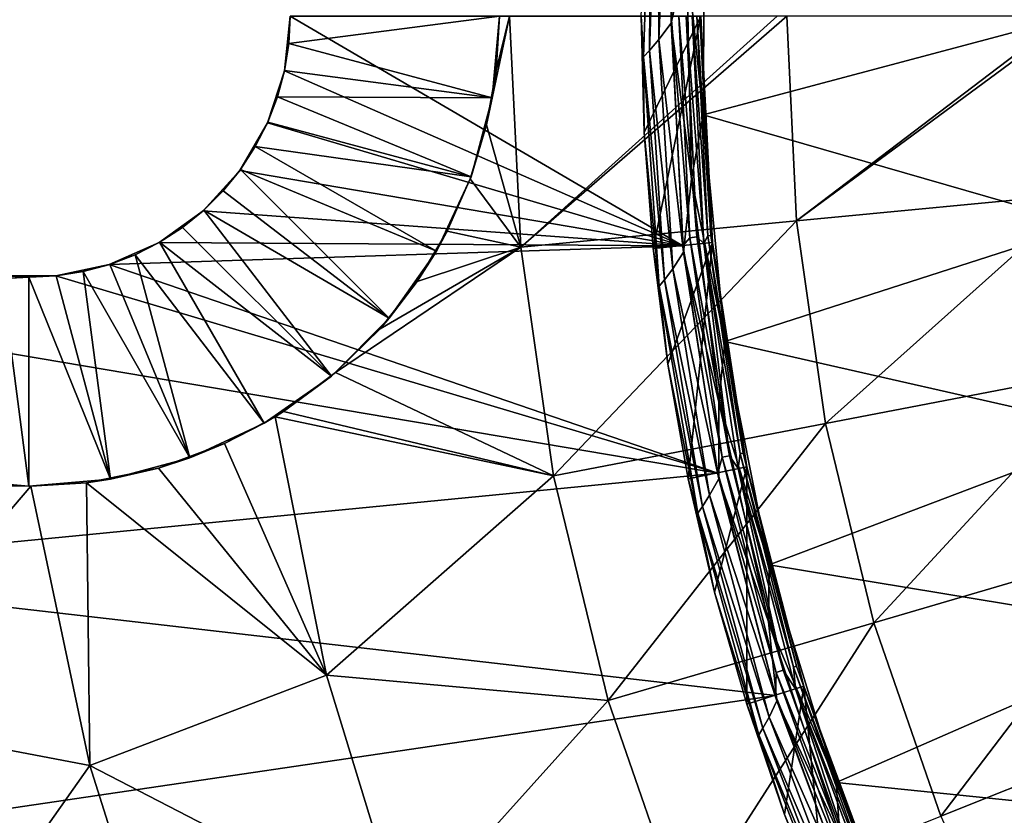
# Model space of a CAD drawing. Header units: millimetres. Extents: x -25 to 25, y -25 to 25.
# Tile 8 of 41: x -19.6 to -13, y -5.4 to 0. Entities that reach past the tile are written whole.
import ezdxf

# ---------------------------------------------------------------- set-up
doc = ezdxf.new("R2010")
doc.units = ezdxf.units.MM
doc.header["$LTSCALE"] = 65.185185
for name, color, linetype in [('1', 7, 'CONTINUOUS'), ('3', 7, 'CONTINUOUS'), ('34', 7, 'CONTINUOUS'), ('36', 7, 'CONTINUOUS'), ('38', 7, 'CONTINUOUS'), ('5', 7, 'CONTINUOUS'), ('57', 7, 'CONTINUOUS'), ('58', 7, 'CONTINUOUS'), ('68', 7, 'CONTINUOUS'), ('69', 7, 'CONTINUOUS'), ('70', 7, 'CONTINUOUS'), ('9', 7, 'CONTINUOUS')]:
    doc.layers.add(name, color=color, linetype=linetype)

msp = doc.modelspace()

# ---------------------------------------------------------------- linework, layer by layer
at = {"layer": '1', "linetype": 'Continuous'}
for points in [[(-17.75, 0, 2.5), (-15.1217, -1.5403, 2.5), (-17.7887, -0.3659, 2.5), (-17.75, 0, 2.5)], [(-15.2, 0, 2.5), (-15.1217, -1.5403, 2.5), (-17.75, 0, 2.5), (-15.2, 0, 2.5)], [(-17.7887, -0.3659, 2.5), (-15.1217, -1.5403, 2.5), (-17.9033, -0.7161, 2.5), (-17.7887, -0.3659, 2.5)], [(-17.9033, -0.7161, 2.5), (-15.1217, -1.5403, 2.5), (-18.0882, -1.034, 2.5), (-17.9033, -0.7161, 2.5)], [(-18.0882, -1.034, 2.5), (-15.1217, -1.5403, 2.5), (-18.3332, -1.3043, 2.5), (-18.0882, -1.034, 2.5)], [(-18.3332, -1.3043, 2.5), (-15.1217, -1.5403, 2.5), (-18.6292, -1.5179, 2.5), (-18.3332, -1.3043, 2.5)], [(-18.6292, -1.5179, 2.5), (-15.1217, -1.5403, 2.5), (-18.9632, -1.6655, 2.5), (-18.6292, -1.5179, 2.5)], [(-15.1217, -1.5403, 2.5), (-14.8882, -3.0625, 2.5), (-18.9632, -1.6655, 2.5), (-15.1217, -1.5403, 2.5)], [(-18.9632, -1.6655, 2.5), (-14.8882, -3.0625, 2.5), (-19.3203, -1.7407, 2.5), (-18.9632, -1.6655, 2.5)], [(-19.3203, -1.7407, 2.5), (-21.9201, -1.8723, 2.5), (-19.6855, -1.74, 2.5), (-19.3203, -1.7407, 2.5)], [(-14.8882, -3.0625, 2.5), (-21.9201, -1.8723, 2.5), (-19.3203, -1.7407, 2.5), (-14.8882, -3.0625, 2.5)], [(-21.9201, -1.8723, 2.5), (-14.8882, -3.0625, 2.5), (-21.682, -3.7267, 2.5), (-21.9201, -1.8723, 2.5)], [(-14.8882, -3.0625, 2.5), (-14.502, -4.5531, 2.5), (-21.682, -3.7267, 2.5), (-14.8882, -3.0625, 2.5)], [(-21.682, -3.7267, 2.5), (-14.502, -4.5531, 2.5), (-21.2874, -5.5538, 2.5), (-21.682, -3.7267, 2.5)], [(-14.502, -4.5531, 2.5), (-13.9674, -5.9961, 2.5), (-21.2874, -5.5538, 2.5), (-14.502, -4.5531, 2.5)]]:
    msp.add_3dface(points, dxfattribs=at)
at = {"layer": '3', "linetype": 'Continuous'}
for points in [[(-16.4356, -0.7295, 10.1897), (-16.2811, 0, 10.298), (-16.3712, -0.3647, 10.2384), (-16.4356, -0.7295, 10.1897)], [(-16.2811, 0, 10.298), (-16.4356, -0.7295, 10.1897), (-16.2074, -1.5476, 10.298), (-16.2811, 0, 10.298)], [(-16.2811, 0, 10.298), (-16.35, 0, 10.2537), (-16.3712, -0.3647, 10.2384), (-16.2811, 0, 10.298)], [(-14.4903, 0, 11.3433), (-16.2811, 0, 10.298), (-16.2074, -1.5476, 10.298), (-14.4903, 0, 11.3433)], [(-14.4262, 0, 11.3778), (-16.2074, -1.5476, 10.298), (-14.3608, -1.3713, 11.3778), (-14.4262, 0, 11.3778)], [(-14.4262, 0, 11.3778), (-14.4903, 0, 11.3433), (-16.2074, -1.5476, 10.298), (-14.4262, 0, 11.3778)], [(-12.5572, 0, 12.2988), (-14.4262, 0, 11.3778), (-14.3608, -1.3713, 11.3778), (-12.5572, 0, 12.2988)], [(-12.5, 0, 12.3246), (-12.5572, 0, 12.2988), (-14.3608, -1.3713, 11.3778), (-12.5, 0, 12.3246)], [(-12.4434, -1.1882, 12.3246), (-12.5, 0, 12.3246), (-14.3608, -1.3713, 11.3778), (-12.4434, -1.1882, 12.3246)], [(-16.4356, -0.7295, 10.1897), (-16.5446, -1.0901, 10.1069), (-16.2074, -1.5476, 10.298), (-16.4356, -0.7295, 10.1897)], [(-16.5446, -1.0901, 10.1069), (-16.6994, -1.442, 9.9889), (-16.2074, -1.5476, 10.298), (-16.5446, -1.0901, 10.1069)], [(-14.1655, -2.7302, 11.3778), (-12.4434, -1.1882, 12.3246), (-14.3608, -1.3713, 11.3778), (-14.1655, -2.7302, 11.3778)], [(-12.2741, -2.3656, 12.3246), (-12.4434, -1.1882, 12.3246), (-14.1655, -2.7302, 11.3778), (-12.2741, -2.3656, 12.3246)], [(-16.2074, -1.5476, 10.298), (-15.9869, -3.0812, 10.298), (-14.3608, -1.3713, 11.3778), (-16.2074, -1.5476, 10.298)], [(-15.9869, -3.0812, 10.298), (-14.1655, -2.7302, 11.3778), (-14.3608, -1.3713, 11.3778), (-15.9869, -3.0812, 10.298)], [(-16.6994, -1.442, 9.9889), (-16.9003, -1.7787, 9.8351), (-16.2074, -1.5476, 10.298), (-16.6994, -1.442, 9.9889)], [(-16.2074, -1.5476, 10.298), (-17.4472, -2.3892, 9.4111), (-15.9869, -3.0812, 10.298), (-16.2074, -1.5476, 10.298)], [(-17.149, -2.0965, 9.6432), (-17.4472, -2.3892, 9.4111), (-16.2074, -1.5476, 10.298), (-17.149, -2.0965, 9.6432)], [(-16.9003, -1.7787, 9.8351), (-17.149, -2.0965, 9.6432), (-16.2074, -1.5476, 10.298), (-16.9003, -1.7787, 9.8351)], [(-13.8418, -4.0643, 11.3778), (-12.2741, -2.3656, 12.3246), (-14.1655, -2.7302, 11.3778), (-13.8418, -4.0643, 11.3778)], [(-11.9936, -3.5217, 12.3246), (-12.2741, -2.3656, 12.3246), (-13.8418, -4.0643, 11.3778), (-11.9936, -3.5217, 12.3246)], [(-17.4472, -2.3892, 9.4111), (-17.7952, -2.6488, 9.1377), (-15.9869, -3.0812, 10.298), (-17.4472, -2.3892, 9.4111)], [(-17.5072, -4.4161, 9.0907), (-17.852, -2.6845, 9.0928), (-18.1901, -2.8647, 8.8236), (-17.5072, -4.4161, 9.0907)], [(-17.7952, -2.6488, 9.1377), (-17.852, -2.6845, 9.0928), (-15.9869, -3.0812, 10.298), (-17.7952, -2.6488, 9.1377)], [(-17.852, -2.6845, 9.0928), (-17.5072, -4.4161, 9.0907), (-15.9869, -3.0812, 10.298), (-17.852, -2.6845, 9.0928)], [(-15.9869, -3.0812, 10.298), (-15.6216, -4.5869, 10.298), (-14.1655, -2.7302, 11.3778), (-15.9869, -3.0812, 10.298)], [(-15.6216, -4.5869, 10.298), (-13.8418, -4.0643, 11.3778), (-14.1655, -2.7302, 11.3778), (-15.6216, -4.5869, 10.298)], [(-18.6327, -3.0282, 8.4665), (-17.5072, -4.4161, 9.0907), (-18.1901, -2.8647, 8.8236), (-18.6327, -3.0282, 8.4665)], [(-19.1156, -3.1265, 8.0711), (-17.5072, -4.4161, 9.0907), (-18.6327, -3.0282, 8.4665), (-19.1156, -3.1265, 8.0711)], [(-15.9869, -3.0812, 10.298), (-17.5072, -4.4161, 9.0907), (-15.6216, -4.5869, 10.298), (-15.9869, -3.0812, 10.298)], [(-19.6242, -3.1476, 7.6477), (-20.8056, -4.6947, 6.3175), (-19.4877, -3.15, 7.7618), (-19.6242, -3.1476, 7.6477)], [(-19.4877, -3.15, 7.7618), (-20.8056, -4.6947, 6.3175), (-19.0917, -5.0208, 7.7616), (-19.4877, -3.15, 7.7618)], [(-19.4877, -3.15, 7.7618), (-19.0917, -5.0208, 7.7616), (-19.1156, -3.1265, 8.0711), (-19.4877, -3.15, 7.7618)], [(-19.0917, -5.0208, 7.7616), (-17.5072, -4.4161, 9.0907), (-19.1156, -3.1265, 8.0711), (-19.0917, -5.0208, 7.7616)], [(-13.3928, -5.3617, 11.3778), (-11.9936, -3.5217, 12.3246), (-13.8418, -4.0643, 11.3778), (-13.3928, -5.3617, 11.3778)], [(-11.6046, -4.6458, 12.3246), (-11.9936, -3.5217, 12.3246), (-13.3928, -5.3617, 11.3778), (-11.6046, -4.6458, 12.3246)], [(-15.6216, -4.5869, 10.298), (-15.1148, -6.0511, 10.298), (-13.8418, -4.0643, 11.3778), (-15.6216, -4.5869, 10.298)], [(-15.1148, -6.0511, 10.298), (-13.3928, -5.3617, 11.3778), (-13.8418, -4.0643, 11.3778), (-15.1148, -6.0511, 10.298)], [(-16.9908, -6.1088, 9.0907), (-17.5072, -4.4161, 9.0907), (-19.0917, -5.0208, 7.7616), (-16.9908, -6.1088, 9.0907)], [(-17.5072, -4.4161, 9.0907), (-16.9908, -6.1088, 9.0907), (-15.6216, -4.5869, 10.298), (-17.5072, -4.4161, 9.0907)], [(-15.6216, -4.5869, 10.298), (-16.9908, -6.1088, 9.0907), (-15.1148, -6.0511, 10.298), (-15.6216, -4.5869, 10.298)], [(-12.8225, -6.6105, 11.3778), (-11.6046, -4.6458, 12.3246), (-13.3928, -5.3617, 11.3778), (-12.8225, -6.6105, 11.3778)], [(-20.8056, -4.6947, 6.3175), (-20.2575, -6.6743, 6.3175), (-19.0917, -5.0208, 7.7616), (-20.8056, -4.6947, 6.3175)], [(-19.0917, -5.0208, 7.7616), (-20.2575, -6.6743, 6.3175), (-18.5136, -6.8519, 7.7616), (-19.0917, -5.0208, 7.7616)], [(-16.9908, -6.1088, 9.0907), (-19.0917, -5.0208, 7.7616), (-18.5136, -6.8519, 7.7616), (-16.9908, -6.1088, 9.0907)]]:
    msp.add_3dface(points, dxfattribs=at)
at = {"layer": '34', "linetype": 'Continuous'}
for points in [[(-17.75, 0, 2.5), (-17.7887, -0.3659, 2.5), (-17.75, 0, 2.7), (-17.75, 0, 2.5)], [(-17.75, 0, 2.7), (-17.7887, -0.3659, 2.5), (-17.7596, -0.1829, 2.7), (-17.75, 0, 2.7)], [(-17.7596, -0.1829, 2.7), (-17.7887, -0.3659, 2.5), (-17.7882, -0.3638, 2.7), (-17.7596, -0.1829, 2.7)], [(-17.7887, -0.3659, 2.5), (-17.9033, -0.7161, 2.5), (-17.8357, -0.5408, 2.7), (-17.7887, -0.3659, 2.5)], [(-17.7882, -0.3638, 2.7), (-17.7887, -0.3659, 2.5), (-17.8357, -0.5408, 2.7), (-17.7882, -0.3638, 2.7)], [(-17.8357, -0.5408, 2.7), (-17.9033, -0.7161, 2.5), (-17.9013, -0.7118, 2.7), (-17.8357, -0.5408, 2.7)], [(-17.9033, -0.7161, 2.5), (-18.0882, -1.034, 2.5), (-17.9845, -0.875, 2.7), (-17.9033, -0.7161, 2.5)], [(-17.9013, -0.7118, 2.7), (-17.9033, -0.7161, 2.5), (-17.9845, -0.875, 2.7), (-17.9013, -0.7118, 2.7)], [(-17.9845, -0.875, 2.7), (-18.0882, -1.034, 2.5), (-18.0842, -1.0286, 2.7), (-17.9845, -0.875, 2.7)], [(-18.0882, -1.034, 2.5), (-18.3332, -1.3043, 2.5), (-18.1995, -1.171, 2.7), (-18.0882, -1.034, 2.5)], [(-18.0842, -1.0286, 2.7), (-18.0882, -1.034, 2.5), (-18.1995, -1.171, 2.7), (-18.0842, -1.0286, 2.7)], [(-18.1995, -1.171, 2.7), (-18.3332, -1.3043, 2.5), (-18.329, -1.3005, 2.7), (-18.1995, -1.171, 2.7)], [(-18.3332, -1.3043, 2.5), (-18.6292, -1.5179, 2.5), (-18.4714, -1.4158, 2.7), (-18.3332, -1.3043, 2.5)], [(-18.329, -1.3005, 2.7), (-18.3332, -1.3043, 2.5), (-18.4714, -1.4158, 2.7), (-18.329, -1.3005, 2.7)], [(-18.4714, -1.4158, 2.7), (-18.6292, -1.5179, 2.5), (-18.625, -1.5155, 2.7), (-18.4714, -1.4158, 2.7)], [(-18.625, -1.5155, 2.7), (-18.6292, -1.5179, 2.5), (-18.7882, -1.5987, 2.7), (-18.625, -1.5155, 2.7)], [(-18.6292, -1.5179, 2.5), (-18.9632, -1.6655, 2.5), (-18.7882, -1.5987, 2.7), (-18.6292, -1.5179, 2.5)], [(-18.7882, -1.5987, 2.7), (-18.9632, -1.6655, 2.5), (-18.9592, -1.6643, 2.7), (-18.7882, -1.5987, 2.7)], [(-18.9632, -1.6655, 2.5), (-19.3203, -1.7407, 2.5), (-19.1362, -1.7118, 2.7), (-18.9632, -1.6655, 2.5)], [(-19.1362, -1.7118, 2.7), (-19.3203, -1.7407, 2.5), (-19.3171, -1.7404, 2.7), (-19.1362, -1.7118, 2.7)], [(-18.9592, -1.6643, 2.7), (-18.9632, -1.6655, 2.5), (-19.1362, -1.7118, 2.7), (-18.9592, -1.6643, 2.7)], [(-19.3203, -1.7407, 2.5), (-19.6855, -1.74, 2.5), (-19.5, -1.75, 2.7), (-19.3203, -1.7407, 2.5)], [(-19.5, -1.75, 2.7), (-19.6855, -1.74, 2.5), (-19.6829, -1.7404, 2.7), (-19.5, -1.75, 2.7)], [(-19.3171, -1.7404, 2.7), (-19.3203, -1.7407, 2.5), (-19.5, -1.75, 2.7), (-19.3171, -1.7404, 2.7)]]:
    msp.add_3dface(points, dxfattribs=at)
at = {"layer": '36', "linetype": 'Continuous'}
for points in [[(-16.3712, -0.3647, 10.2384), (-16.35, 0, 10.2537), (-16.3979, -0.547, 4.1), (-16.3712, -0.3647, 10.2384)], [(-16.35, 0, 10.2537), (-16.35, 0, 4.1), (-16.3979, -0.547, 4.1), (-16.35, 0, 10.2537)], [(-16.4356, -0.7295, 10.1897), (-16.3712, -0.3647, 10.2384), (-16.3979, -0.547, 4.1), (-16.4356, -0.7295, 10.1897)], [(-16.54, -1.0774, 4.1), (-16.4356, -0.7295, 10.1897), (-16.3979, -0.547, 4.1), (-16.54, -1.0774, 4.1)], [(-16.5446, -1.0901, 10.1069), (-16.4356, -0.7295, 10.1897), (-16.54, -1.0774, 4.1), (-16.5446, -1.0901, 10.1069)], [(-16.772, -1.575, 4.1), (-16.5446, -1.0901, 10.1069), (-16.54, -1.0774, 4.1), (-16.772, -1.575, 4.1)], [(-16.6994, -1.442, 9.9889), (-16.5446, -1.0901, 10.1069), (-16.772, -1.575, 4.1), (-16.6994, -1.442, 9.9889)], [(-16.9003, -1.7787, 9.8351), (-16.6994, -1.442, 9.9889), (-16.772, -1.575, 4.1), (-16.9003, -1.7787, 9.8351)], [(-17.087, -2.0248, 4.1), (-16.9003, -1.7787, 9.8351), (-16.772, -1.575, 4.1), (-17.087, -2.0248, 4.1)], [(-17.149, -2.0965, 9.6432), (-16.9003, -1.7787, 9.8351), (-17.087, -2.0248, 4.1), (-17.149, -2.0965, 9.6432)], [(-17.4752, -2.413, 4.1), (-17.149, -2.0965, 9.6432), (-17.087, -2.0248, 4.1), (-17.4752, -2.413, 4.1)], [(-17.4472, -2.3892, 9.4111), (-17.149, -2.0965, 9.6432), (-17.4752, -2.413, 4.1), (-17.4472, -2.3892, 9.4111)], [(-17.925, -2.728, 4.1), (-17.7952, -2.6488, 9.1377), (-17.4752, -2.413, 4.1), (-17.925, -2.728, 4.1)], [(-17.7952, -2.6488, 9.1377), (-17.4472, -2.3892, 9.4111), (-17.4752, -2.413, 4.1), (-17.7952, -2.6488, 9.1377)], [(-18.1901, -2.8647, 8.8236), (-17.852, -2.6845, 9.0928), (-17.925, -2.728, 4.1), (-18.1901, -2.8647, 8.8236)], [(-17.852, -2.6845, 9.0928), (-17.7952, -2.6488, 9.1377), (-17.925, -2.728, 4.1), (-17.852, -2.6845, 9.0928)], [(-18.4226, -2.96, 4.1), (-18.1901, -2.8647, 8.8236), (-17.925, -2.728, 4.1), (-18.4226, -2.96, 4.1)], [(-18.6327, -3.0282, 8.4665), (-18.1901, -2.8647, 8.8236), (-18.4226, -2.96, 4.1), (-18.6327, -3.0282, 8.4665)], [(-18.953, -3.1021, 4.1), (-18.6327, -3.0282, 8.4665), (-18.4226, -2.96, 4.1), (-18.953, -3.1021, 4.1)], [(-19.1156, -3.1265, 8.0711), (-18.6327, -3.0282, 8.4665), (-18.953, -3.1021, 4.1), (-19.1156, -3.1265, 8.0711)], [(-20.047, -3.1021, 4.1), (-19.6242, -3.1476, 7.6477), (-19.5, -3.15, 4.1), (-20.047, -3.1021, 4.1)], [(-19.6242, -3.1476, 7.6477), (-19.4877, -3.15, 7.7618), (-19.5, -3.15, 4.1), (-19.6242, -3.1476, 7.6477)], [(-19.5, -3.15, 4.1), (-19.1156, -3.1265, 8.0711), (-18.953, -3.1021, 4.1), (-19.5, -3.15, 4.1)], [(-19.4877, -3.15, 7.7618), (-19.1156, -3.1265, 8.0711), (-19.5, -3.15, 4.1), (-19.4877, -3.15, 7.7618)]]:
    msp.add_3dface(points, dxfattribs=at)
at = {"layer": '38', "linetype": 'Continuous'}
for points in [[(-17.75, 0, 2.7), (-17.7596, -0.1829, 2.7), (-16.35, 0, 4.1), (-17.75, 0, 2.7)], [(-16.35, 0, 4.1), (-17.7596, -0.1829, 2.7), (-16.3979, -0.547, 4.1), (-16.35, 0, 4.1)], [(-17.7596, -0.1829, 2.7), (-17.7882, -0.3638, 2.7), (-16.3979, -0.547, 4.1), (-17.7596, -0.1829, 2.7)], [(-17.7882, -0.3638, 2.7), (-17.8357, -0.5408, 2.7), (-16.3979, -0.547, 4.1), (-17.7882, -0.3638, 2.7)], [(-17.8357, -0.5408, 2.7), (-17.9013, -0.7118, 2.7), (-16.54, -1.0774, 4.1), (-17.8357, -0.5408, 2.7)], [(-17.8357, -0.5408, 2.7), (-16.54, -1.0774, 4.1), (-16.3979, -0.547, 4.1), (-17.8357, -0.5408, 2.7)], [(-17.9013, -0.7118, 2.7), (-17.9845, -0.875, 2.7), (-16.54, -1.0774, 4.1), (-17.9013, -0.7118, 2.7)], [(-17.9845, -0.875, 2.7), (-18.0842, -1.0286, 2.7), (-16.772, -1.575, 4.1), (-17.9845, -0.875, 2.7)], [(-17.9845, -0.875, 2.7), (-16.772, -1.575, 4.1), (-16.54, -1.0774, 4.1), (-17.9845, -0.875, 2.7)], [(-18.0842, -1.0286, 2.7), (-18.1995, -1.171, 2.7), (-17.087, -2.0248, 4.1), (-18.0842, -1.0286, 2.7)], [(-18.0842, -1.0286, 2.7), (-17.087, -2.0248, 4.1), (-16.772, -1.575, 4.1), (-18.0842, -1.0286, 2.7)], [(-18.1995, -1.171, 2.7), (-18.329, -1.3005, 2.7), (-17.087, -2.0248, 4.1), (-18.1995, -1.171, 2.7)], [(-18.329, -1.3005, 2.7), (-18.4714, -1.4158, 2.7), (-17.4752, -2.413, 4.1), (-18.329, -1.3005, 2.7)], [(-18.329, -1.3005, 2.7), (-17.4752, -2.413, 4.1), (-17.087, -2.0248, 4.1), (-18.329, -1.3005, 2.7)], [(-18.4714, -1.4158, 2.7), (-18.625, -1.5155, 2.7), (-17.4752, -2.413, 4.1), (-18.4714, -1.4158, 2.7)], [(-18.625, -1.5155, 2.7), (-18.7882, -1.5987, 2.7), (-17.925, -2.728, 4.1), (-18.625, -1.5155, 2.7)], [(-18.625, -1.5155, 2.7), (-17.925, -2.728, 4.1), (-17.4752, -2.413, 4.1), (-18.625, -1.5155, 2.7)], [(-18.7882, -1.5987, 2.7), (-18.9592, -1.6643, 2.7), (-18.4226, -2.96, 4.1), (-18.7882, -1.5987, 2.7)], [(-18.7882, -1.5987, 2.7), (-18.4226, -2.96, 4.1), (-17.925, -2.728, 4.1), (-18.7882, -1.5987, 2.7)], [(-19.1362, -1.7118, 2.7), (-19.3171, -1.7404, 2.7), (-18.953, -3.1021, 4.1), (-19.1362, -1.7118, 2.7)], [(-18.9592, -1.6643, 2.7), (-19.1362, -1.7118, 2.7), (-18.4226, -2.96, 4.1), (-18.9592, -1.6643, 2.7)], [(-19.1362, -1.7118, 2.7), (-18.953, -3.1021, 4.1), (-18.4226, -2.96, 4.1), (-19.1362, -1.7118, 2.7)], [(-19.6829, -1.7404, 2.7), (-20.047, -3.1021, 4.1), (-19.5, -3.15, 4.1), (-19.6829, -1.7404, 2.7)], [(-19.5, -1.75, 2.7), (-19.6829, -1.7404, 2.7), (-19.5, -3.15, 4.1), (-19.5, -1.75, 2.7)], [(-19.3171, -1.7404, 2.7), (-19.5, -1.75, 2.7), (-18.953, -3.1021, 4.1), (-19.3171, -1.7404, 2.7)], [(-19.5, -1.75, 2.7), (-19.5, -3.15, 4.1), (-18.953, -3.1021, 4.1), (-19.5, -1.75, 2.7)]]:
    msp.add_3dface(points, dxfattribs=at)
at = {"layer": '5', "linetype": 'Continuous'}
for points in [[(-15, 0, 2.7), (-15, 0, 3.8), (-14.923, -1.5175, 3.8), (-15, 0, 2.7)], [(-15, 0, 2.7), (-14.923, -1.5175, 3.8), (-14.923, -1.5175, 2.7), (-15, 0, 2.7)], [(-14.923, -1.5175, 3.8), (-14.6929, -3.0195, 3.8), (-14.923, -1.5175, 2.7), (-14.923, -1.5175, 3.8)], [(-14.923, -1.5175, 2.7), (-14.6929, -3.0195, 3.8), (-14.6929, -3.0195, 2.7), (-14.923, -1.5175, 2.7)], [(-14.6929, -3.0195, 3.8), (-14.3121, -4.4904, 3.8), (-14.6929, -3.0195, 2.7), (-14.6929, -3.0195, 3.8)], [(-14.6929, -3.0195, 2.7), (-14.3121, -4.4904, 3.8), (-14.3121, -4.4904, 2.7), (-14.6929, -3.0195, 2.7)], [(-14.3121, -4.4904, 3.8), (-13.7844, -5.9153, 3.8), (-14.3121, -4.4904, 2.7), (-14.3121, -4.4904, 3.8)], [(-14.3121, -4.4904, 2.7), (-13.7844, -5.9153, 3.8), (-13.7844, -5.9153, 2.7), (-14.3121, -4.4904, 2.7)]]:
    msp.add_3dface(points, dxfattribs=at)
at = {"layer": '57', "linetype": 'Continuous'}
for points in [[(-15.0586, 0, 2.5586), (-15.0268, 0, 2.6), (-14.9545, -1.4729, 2.6), (-15.0586, 0, 2.5586)], [(-15.0586, 0, 2.5586), (-14.9545, -1.4729, 2.6), (-14.9813, -1.5235, 2.5586), (-15.0586, 0, 2.5586)], [(-15.0268, 0, 2.6), (-14.9346, -1.4709, 2.6482), (-14.9545, -1.4729, 2.6), (-15.0268, 0, 2.6)], [(-15.0268, 0, 2.6), (-15.0068, 0, 2.6482), (-14.9346, -1.4709, 2.6482), (-15.0268, 0, 2.6)], [(-15, 0, 2.7), (-14.923, -1.5175, 2.7), (-15.0068, 0, 2.6482), (-15, 0, 2.7)], [(-15.0068, 0, 2.6482), (-14.923, -1.5175, 2.7), (-14.9346, -1.4709, 2.6482), (-15.0068, 0, 2.6482)], [(-14.9545, -1.4729, 2.6), (-14.7381, -2.9316, 2.6), (-14.9813, -1.5235, 2.5586), (-14.9545, -1.4729, 2.6)], [(-14.9346, -1.4709, 2.6482), (-14.7185, -2.9277, 2.6482), (-14.9545, -1.4729, 2.6), (-14.9346, -1.4709, 2.6482)], [(-14.9545, -1.4729, 2.6), (-14.7185, -2.9277, 2.6482), (-14.7381, -2.9316, 2.6), (-14.9545, -1.4729, 2.6)], [(-14.9346, -1.4709, 2.6482), (-14.923, -1.5175, 2.7), (-14.7185, -2.9277, 2.6482), (-14.9346, -1.4709, 2.6482)], [(-14.9813, -1.5235, 2.5586), (-14.7381, -2.9316, 2.6), (-14.7503, -3.0313, 2.5586), (-14.9813, -1.5235, 2.5586)], [(-14.923, -1.5175, 2.7), (-14.6929, -3.0195, 2.7), (-14.7185, -2.9277, 2.6482), (-14.923, -1.5175, 2.7)], [(-14.7381, -2.9316, 2.6), (-14.3798, -4.3621, 2.6), (-14.7503, -3.0313, 2.5586), (-14.7381, -2.9316, 2.6)], [(-14.7185, -2.9277, 2.6482), (-14.3606, -4.3562, 2.6482), (-14.7381, -2.9316, 2.6), (-14.7185, -2.9277, 2.6482)], [(-14.7381, -2.9316, 2.6), (-14.3606, -4.3562, 2.6482), (-14.3798, -4.3621, 2.6), (-14.7381, -2.9316, 2.6)], [(-14.7185, -2.9277, 2.6482), (-14.6929, -3.0195, 2.7), (-14.3606, -4.3562, 2.6482), (-14.7185, -2.9277, 2.6482)], [(-14.7503, -3.0313, 2.5586), (-14.3798, -4.3621, 2.6), (-14.368, -4.508, 2.5586), (-14.7503, -3.0313, 2.5586)], [(-14.6929, -3.0195, 2.7), (-14.3121, -4.4904, 2.7), (-14.3606, -4.3562, 2.6482), (-14.6929, -3.0195, 2.7)], [(-14.3606, -4.3562, 2.6482), (-13.8645, -5.7429, 2.6482), (-14.3798, -4.3621, 2.6), (-14.3606, -4.3562, 2.6482)], [(-14.3798, -4.3621, 2.6), (-13.8645, -5.7429, 2.6482), (-13.883, -5.7505, 2.6), (-14.3798, -4.3621, 2.6)], [(-14.3798, -4.3621, 2.6), (-13.883, -5.7505, 2.6), (-14.368, -4.508, 2.5586), (-14.3798, -4.3621, 2.6)], [(-14.3606, -4.3562, 2.6482), (-14.3121, -4.4904, 2.7), (-13.8645, -5.7429, 2.6482), (-14.3606, -4.3562, 2.6482)], [(-14.368, -4.508, 2.5586), (-13.883, -5.7505, 2.6), (-13.8382, -5.9384, 2.5586), (-14.368, -4.508, 2.5586)], [(-14.3121, -4.4904, 2.7), (-13.7844, -5.9153, 2.7), (-13.8645, -5.7429, 2.6482), (-14.3121, -4.4904, 2.7)]]:
    msp.add_3dface(points, dxfattribs=at)
at = {"layer": '58', "linetype": 'Continuous'}
for points in [[(-15.1217, -1.5403, 2.5), (-15.2, 0, 2.5), (-15.0753, -1.4848, 2.5068), (-15.1217, -1.5403, 2.5)], [(-15.2, 0, 2.5), (-15.1483, 0, 2.5068), (-15.0753, -1.4848, 2.5068), (-15.2, 0, 2.5)], [(-15.0753, -1.4848, 2.5068), (-15.1483, 0, 2.5068), (-15.0273, -1.4801, 2.5268), (-15.0753, -1.4848, 2.5068)], [(-15.1483, 0, 2.5068), (-15.1, 0, 2.5268), (-15.0273, -1.4801, 2.5268), (-15.1483, 0, 2.5068)], [(-15.1, 0, 2.5268), (-15.0586, 0, 2.5586), (-14.9813, -1.5235, 2.5586), (-15.1, 0, 2.5268)], [(-15.1, 0, 2.5268), (-14.9813, -1.5235, 2.5586), (-15.0273, -1.4801, 2.5268), (-15.1, 0, 2.5268)], [(-14.8572, -2.9553, 2.5068), (-15.1217, -1.5403, 2.5), (-15.0753, -1.4848, 2.5068), (-14.8572, -2.9553, 2.5068)], [(-15.0753, -1.4848, 2.5068), (-15.0273, -1.4801, 2.5268), (-14.8099, -2.9459, 2.5268), (-15.0753, -1.4848, 2.5068)], [(-14.8572, -2.9553, 2.5068), (-15.0753, -1.4848, 2.5068), (-14.8099, -2.9459, 2.5268), (-14.8572, -2.9553, 2.5068)], [(-15.0273, -1.4801, 2.5268), (-14.9813, -1.5235, 2.5586), (-14.8099, -2.9459, 2.5268), (-15.0273, -1.4801, 2.5268)], [(-14.8882, -3.0625, 2.5), (-15.1217, -1.5403, 2.5), (-14.8572, -2.9553, 2.5068), (-14.8882, -3.0625, 2.5)], [(-14.9813, -1.5235, 2.5586), (-14.7503, -3.0313, 2.5586), (-14.8099, -2.9459, 2.5268), (-14.9813, -1.5235, 2.5586)], [(-14.496, -4.3973, 2.5068), (-14.8882, -3.0625, 2.5), (-14.8572, -2.9553, 2.5068), (-14.496, -4.3973, 2.5068)], [(-14.8572, -2.9553, 2.5068), (-14.8099, -2.9459, 2.5268), (-14.4498, -4.3833, 2.5268), (-14.8572, -2.9553, 2.5068)], [(-14.496, -4.3973, 2.5068), (-14.8572, -2.9553, 2.5068), (-14.4498, -4.3833, 2.5268), (-14.496, -4.3973, 2.5068)], [(-14.8099, -2.9459, 2.5268), (-14.7503, -3.0313, 2.5586), (-14.4498, -4.3833, 2.5268), (-14.8099, -2.9459, 2.5268)], [(-14.7503, -3.0313, 2.5586), (-14.368, -4.508, 2.5586), (-14.4498, -4.3833, 2.5268), (-14.7503, -3.0313, 2.5586)], [(-14.502, -4.5531, 2.5), (-14.8882, -3.0625, 2.5), (-14.496, -4.3973, 2.5068), (-14.502, -4.5531, 2.5)], [(-13.9952, -5.797, 2.5068), (-14.502, -4.5531, 2.5), (-14.496, -4.3973, 2.5068), (-13.9952, -5.797, 2.5068)], [(-14.496, -4.3973, 2.5068), (-14.4498, -4.3833, 2.5268), (-13.9506, -5.7785, 2.5268), (-14.496, -4.3973, 2.5068)], [(-13.9952, -5.797, 2.5068), (-14.496, -4.3973, 2.5068), (-13.9506, -5.7785, 2.5268), (-13.9952, -5.797, 2.5068)], [(-14.4498, -4.3833, 2.5268), (-14.368, -4.508, 2.5586), (-13.9506, -5.7785, 2.5268), (-14.4498, -4.3833, 2.5268)], [(-14.368, -4.508, 2.5586), (-13.8382, -5.9384, 2.5586), (-13.9506, -5.7785, 2.5268), (-14.368, -4.508, 2.5586)], [(-13.9674, -5.9961, 2.5), (-14.502, -4.5531, 2.5), (-13.9952, -5.797, 2.5068), (-13.9674, -5.9961, 2.5)]]:
    msp.add_3dface(points, dxfattribs=at)
at = {"layer": '68', "linetype": 'Continuous'}
for points in [[(-15, 0, 3.8), (-15.4, 0, 4.2), (-15.3802, -0.78, 4.2), (-15, 0, 3.8)], [(-15.321, -1.558, 4.2), (-15, 0, 3.8), (-15.3802, -0.78, 4.2), (-15.321, -1.558, 4.2)], [(-14.923, -1.5175, 3.8), (-15, 0, 3.8), (-15.321, -1.558, 4.2), (-14.923, -1.5175, 3.8)], [(-15.2224, -2.332, 4.2), (-14.923, -1.5175, 3.8), (-15.321, -1.558, 4.2), (-15.2224, -2.332, 4.2)], [(-15.0848, -3.1, 4.2), (-14.923, -1.5175, 3.8), (-15.2224, -2.332, 4.2), (-15.0848, -3.1, 4.2)], [(-14.6929, -3.0195, 3.8), (-14.923, -1.5175, 3.8), (-15.0848, -3.1, 4.2), (-14.6929, -3.0195, 3.8)], [(-14.9084, -3.86, 4.2), (-14.6929, -3.0195, 3.8), (-15.0848, -3.1, 4.2), (-14.9084, -3.86, 4.2)], [(-14.6937, -4.6102, 4.2), (-14.6929, -3.0195, 3.8), (-14.9084, -3.86, 4.2), (-14.6937, -4.6102, 4.2)], [(-14.3121, -4.4904, 3.8), (-14.6929, -3.0195, 3.8), (-14.6937, -4.6102, 4.2), (-14.3121, -4.4904, 3.8)], [(-14.4414, -5.3485, 4.2), (-14.3121, -4.4904, 3.8), (-14.6937, -4.6102, 4.2), (-14.4414, -5.3485, 4.2)], [(-14.152, -6.0731, 4.2), (-14.3121, -4.4904, 3.8), (-14.4414, -5.3485, 4.2), (-14.152, -6.0731, 4.2)], [(-13.7844, -5.9153, 3.8), (-14.3121, -4.4904, 3.8), (-14.152, -6.0731, 4.2), (-13.7844, -5.9153, 3.8)]]:
    msp.add_3dface(points, dxfattribs=at)
at = {"layer": '69', "linetype": 'Continuous'}
for points in [[(-15.2, -0.0485, 9.4464), (-15.2207, 1.379, 9.3827), (-15.1272, 1.4864, 9.4464), (-15.2, -0.0485, 9.4464)], [(-15.0978, 0.4176, 9.4864), (-15.2, -0.0485, 9.4464), (-15.1272, 1.4864, 9.4464), (-15.0978, 0.4176, 9.4864)], [(-15.2822, -0.1578, 9.3827), (-15.2908, 1.3069, 9.2997), (-15.2207, 1.379, 9.3827), (-15.2822, -0.1578, 9.3827)], [(-15.2822, -0.1578, 9.3827), (-15.2207, 1.379, 9.3827), (-15.2, -0.0485, 9.4464), (-15.2822, -0.1578, 9.3827)], [(-15.3841, -0.2734, 9.2031), (-15.4, 0, 9.1), (-15.3342, 1.2669, 9.2031), (-15.3841, -0.2734, 9.2031)], [(-15.3841, -0.2734, 9.2031), (-15.3342, 1.2669, 9.2031), (-15.3448, -0.2318, 9.2997), (-15.3841, -0.2734, 9.2031)], [(-15.3448, -0.2318, 9.2997), (-15.3342, 1.2669, 9.2031), (-15.2908, 1.3069, 9.2997), (-15.3448, -0.2318, 9.2997)], [(-15.3448, -0.2318, 9.2997), (-15.2908, 1.3069, 9.2997), (-15.2822, -0.1578, 9.3827), (-15.3448, -0.2318, 9.2997)], [(-14.975, 0.8653, 9.5), (-14.9854, -0.6607, 9.5), (-15.0978, 0.4176, 9.4864), (-14.975, 0.8653, 9.5)], [(-15.0978, 0.4176, 9.4864), (-15.0641, -1.0903, 9.4864), (-15.2, -0.0485, 9.4464), (-15.0978, 0.4176, 9.4864)], [(-15.0978, 0.4176, 9.4864), (-14.9854, -0.6607, 9.5), (-15.0641, -1.0903, 9.4864), (-15.0978, 0.4176, 9.4864)], [(-15.3802, -0.78, 9.1), (-15.4, 0, 9.1), (-15.3841, -0.2734, 9.2031), (-15.3802, -0.78, 9.1)], [(-15.1174, -1.5829, 9.4464), (-15.2822, -0.1578, 9.3827), (-15.2, -0.0485, 9.4464), (-15.1174, -1.5829, 9.4464)], [(-15.0641, -1.0903, 9.4864), (-15.1174, -1.5829, 9.4464), (-15.2, -0.0485, 9.4464), (-15.0641, -1.0903, 9.4864)], [(-15.1889, -1.6929, 9.3827), (-15.3448, -0.2318, 9.2997), (-15.2822, -0.1578, 9.3827), (-15.1889, -1.6929, 9.3827)], [(-15.1889, -1.6929, 9.3827), (-15.2822, -0.1578, 9.3827), (-15.1174, -1.5829, 9.4464), (-15.1889, -1.6929, 9.3827)], [(-15.2444, -1.7682, 9.2997), (-15.3841, -0.2734, 9.2031), (-15.3448, -0.2318, 9.2997), (-15.2444, -1.7682, 9.2997)], [(-15.2444, -1.7682, 9.2997), (-15.3448, -0.2318, 9.2997), (-15.1889, -1.6929, 9.3827), (-15.2444, -1.7682, 9.2997)], [(-15.2796, -1.8108, 9.2031), (-15.3802, -0.78, 9.1), (-15.3841, -0.2734, 9.2031), (-15.2796, -1.8108, 9.2031)], [(-15.2796, -1.8108, 9.2031), (-15.3841, -0.2734, 9.2031), (-15.2444, -1.7682, 9.2997), (-15.2796, -1.8108, 9.2031)], [(-14.9854, -0.6607, 9.5), (-14.8407, -2.1795, 9.5), (-15.0641, -1.0903, 9.4864), (-14.9854, -0.6607, 9.5)], [(-15.321, -1.558, 9.1), (-15.3802, -0.78, 9.1), (-15.2796, -1.8108, 9.2031), (-15.321, -1.558, 9.1)], [(-15.0641, -1.0903, 9.4864), (-14.8803, -2.5873, 9.4864), (-15.1174, -1.5829, 9.4464), (-15.0641, -1.0903, 9.4864)], [(-15.0641, -1.0903, 9.4864), (-14.8407, -2.1795, 9.5), (-14.8803, -2.5873, 9.4864), (-15.0641, -1.0903, 9.4864)], [(-15.2224, -2.332, 9.1), (-15.321, -1.558, 9.1), (-15.2796, -1.8108, 9.2031), (-15.2224, -2.332, 9.1)], [(-14.8804, -3.1011, 9.4464), (-15.1889, -1.6929, 9.3827), (-15.1174, -1.5829, 9.4464), (-14.8804, -3.1011, 9.4464)], [(-14.8803, -2.5873, 9.4864), (-14.8804, -3.1011, 9.4464), (-15.1174, -1.5829, 9.4464), (-14.8803, -2.5873, 9.4864)], [(-14.9419, -3.2109, 9.3827), (-15.2444, -1.7682, 9.2997), (-15.1889, -1.6929, 9.3827), (-14.9419, -3.2109, 9.3827)], [(-14.9419, -3.2109, 9.3827), (-15.1889, -1.6929, 9.3827), (-14.8804, -3.1011, 9.4464), (-14.9419, -3.2109, 9.3827)], [(-14.9905, -3.2868, 9.2997), (-15.2796, -1.8108, 9.2031), (-15.2444, -1.7682, 9.2997), (-14.9905, -3.2868, 9.2997)], [(-14.9905, -3.2868, 9.2997), (-15.2444, -1.7682, 9.2997), (-14.9419, -3.2109, 9.3827), (-14.9905, -3.2868, 9.2997)], [(-15.0218, -3.3301, 9.2031), (-15.2224, -2.332, 9.1), (-15.2796, -1.8108, 9.2031), (-15.0218, -3.3301, 9.2031)], [(-15.0218, -3.3301, 9.2031), (-15.2796, -1.8108, 9.2031), (-14.9905, -3.2868, 9.2997), (-15.0218, -3.3301, 9.2031)], [(-14.8407, -2.1795, 9.5), (-14.5426, -3.6758, 9.5), (-14.8803, -2.5873, 9.4864), (-14.8407, -2.1795, 9.5)], [(-15.0848, -3.1, 9.1), (-15.2224, -2.332, 9.1), (-15.0218, -3.3301, 9.2031), (-15.0848, -3.1, 9.1)], [(-14.8803, -2.5873, 9.4864), (-14.548, -4.0585, 9.4864), (-14.8804, -3.1011, 9.4464), (-14.8803, -2.5873, 9.4864)], [(-14.8803, -2.5873, 9.4864), (-14.5426, -3.6758, 9.5), (-14.548, -4.0585, 9.4864), (-14.8803, -2.5873, 9.4864)], [(-14.9084, -3.86, 9.1), (-15.0848, -3.1, 9.1), (-15.0218, -3.3301, 9.2031), (-14.9084, -3.86, 9.1)], [(-14.4912, -4.5877, 9.4464), (-14.9419, -3.2109, 9.3827), (-14.8804, -3.1011, 9.4464), (-14.4912, -4.5877, 9.4464)], [(-14.548, -4.0585, 9.4864), (-14.4912, -4.5877, 9.4464), (-14.8804, -3.1011, 9.4464), (-14.548, -4.0585, 9.4864)], [(-14.5435, -4.6964, 9.3827), (-14.9905, -3.2868, 9.2997), (-14.9419, -3.2109, 9.3827), (-14.5435, -4.6964, 9.3827)], [(-14.5435, -4.6964, 9.3827), (-14.9419, -3.2109, 9.3827), (-14.4912, -4.5877, 9.4464), (-14.5435, -4.6964, 9.3827)], [(-14.5857, -4.7722, 9.2997), (-15.0218, -3.3301, 9.2031), (-14.9905, -3.2868, 9.2997), (-14.5857, -4.7722, 9.2997)], [(-14.5857, -4.7722, 9.2997), (-14.9905, -3.2868, 9.2997), (-14.5435, -4.6964, 9.3827), (-14.5857, -4.7722, 9.2997)], [(-14.6133, -4.816, 9.2031), (-14.9084, -3.86, 9.1), (-15.0218, -3.3301, 9.2031), (-14.6133, -4.816, 9.2031)], [(-14.6133, -4.816, 9.2031), (-15.0218, -3.3301, 9.2031), (-14.5857, -4.7722, 9.2997), (-14.6133, -4.816, 9.2031)], [(-14.5426, -3.6758, 9.5), (-14.0938, -5.1347, 9.5), (-14.548, -4.0585, 9.4864), (-14.5426, -3.6758, 9.5)], [(-14.6937, -4.6102, 9.1), (-14.9084, -3.86, 9.1), (-14.6133, -4.816, 9.2031), (-14.6937, -4.6102, 9.1)], [(-14.548, -4.0585, 9.4864), (-14.0707, -5.4892, 9.4864), (-14.4912, -4.5877, 9.4464), (-14.548, -4.0585, 9.4864)], [(-14.548, -4.0585, 9.4864), (-14.0938, -5.1347, 9.5), (-14.0707, -5.4892, 9.4864), (-14.548, -4.0585, 9.4864)], [(-14.4414, -5.3485, 9.1), (-14.6937, -4.6102, 9.1), (-14.6133, -4.816, 9.2031), (-14.4414, -5.3485, 9.1)], [(-13.954, -6.0273, 9.4464), (-14.5435, -4.6964, 9.3827), (-14.4912, -4.5877, 9.4464), (-13.954, -6.0273, 9.4464)], [(-14.0707, -5.4892, 9.4864), (-13.954, -6.0273, 9.4464), (-14.4912, -4.5877, 9.4464), (-14.0707, -5.4892, 9.4864)], [(-13.9978, -6.1343, 9.3827), (-14.5857, -4.7722, 9.2997), (-14.5435, -4.6964, 9.3827), (-13.9978, -6.1343, 9.3827)], [(-13.9978, -6.1343, 9.3827), (-14.5435, -4.6964, 9.3827), (-13.954, -6.0273, 9.4464), (-13.9978, -6.1343, 9.3827)], [(-14.0341, -6.2097, 9.2997), (-14.6133, -4.816, 9.2031), (-14.5857, -4.7722, 9.2997), (-14.0341, -6.2097, 9.2997)], [(-14.0341, -6.2097, 9.2997), (-14.5857, -4.7722, 9.2997), (-13.9978, -6.1343, 9.3827), (-14.0341, -6.2097, 9.2997)], [(-14.0583, -6.2536, 9.2031), (-14.4414, -5.3485, 9.1), (-14.6133, -4.816, 9.2031), (-14.0583, -6.2536, 9.2031)], [(-14.0583, -6.2536, 9.2031), (-14.6133, -4.816, 9.2031), (-14.0341, -6.2097, 9.2997), (-14.0583, -6.2536, 9.2031)], [(-14.0938, -5.1347, 9.5), (-13.4988, -6.5408, 9.5), (-14.0707, -5.4892, 9.4864), (-14.0938, -5.1347, 9.5)], [(-14.152, -6.0731, 9.1), (-14.4414, -5.3485, 9.1), (-14.0583, -6.2536, 9.2031), (-14.152, -6.0731, 9.1)]]:
    msp.add_3dface(points, dxfattribs=at)
at = {"layer": '70', "linetype": 'Continuous'}
for points in [[(-15.3802, -0.78, 4.2), (-15.4, 0, 4.2), (-15.3802, -0.78, 9.1), (-15.3802, -0.78, 4.2)], [(-15.4, 0, 4.2), (-15.4, 0, 9.1), (-15.3802, -0.78, 9.1), (-15.4, 0, 4.2)], [(-15.321, -1.558, 4.2), (-15.3802, -0.78, 4.2), (-15.321, -1.558, 9.1), (-15.321, -1.558, 4.2)], [(-15.3802, -0.78, 4.2), (-15.3802, -0.78, 9.1), (-15.321, -1.558, 9.1), (-15.3802, -0.78, 4.2)], [(-15.2224, -2.332, 4.2), (-15.321, -1.558, 4.2), (-15.2224, -2.332, 9.1), (-15.2224, -2.332, 4.2)], [(-15.321, -1.558, 4.2), (-15.321, -1.558, 9.1), (-15.2224, -2.332, 9.1), (-15.321, -1.558, 4.2)], [(-15.0848, -3.1, 4.2), (-15.2224, -2.332, 4.2), (-15.0848, -3.1, 9.1), (-15.0848, -3.1, 4.2)], [(-15.2224, -2.332, 4.2), (-15.2224, -2.332, 9.1), (-15.0848, -3.1, 9.1), (-15.2224, -2.332, 4.2)], [(-14.9084, -3.86, 4.2), (-15.0848, -3.1, 4.2), (-14.9084, -3.86, 9.1), (-14.9084, -3.86, 4.2)], [(-15.0848, -3.1, 4.2), (-15.0848, -3.1, 9.1), (-14.9084, -3.86, 9.1), (-15.0848, -3.1, 4.2)], [(-14.9084, -3.86, 4.2), (-14.9084, -3.86, 9.1), (-14.6937, -4.6102, 9.1), (-14.9084, -3.86, 4.2)], [(-14.6937, -4.6102, 4.2), (-14.9084, -3.86, 4.2), (-14.6937, -4.6102, 9.1), (-14.6937, -4.6102, 4.2)], [(-14.6937, -4.6102, 4.2), (-14.6937, -4.6102, 9.1), (-14.4414, -5.3485, 9.1), (-14.6937, -4.6102, 4.2)], [(-14.4414, -5.3485, 4.2), (-14.6937, -4.6102, 4.2), (-14.4414, -5.3485, 9.1), (-14.4414, -5.3485, 4.2)], [(-14.152, -6.0731, 4.2), (-14.4414, -5.3485, 4.2), (-14.152, -6.0731, 9.1), (-14.152, -6.0731, 4.2)], [(-14.4414, -5.3485, 4.2), (-14.4414, -5.3485, 9.1), (-14.152, -6.0731, 9.1), (-14.4414, -5.3485, 4.2)]]:
    msp.add_3dface(points, dxfattribs=at)
at = {"layer": '9', "linetype": 'Continuous'}
for points in [[(-14.975, 0.8653, 9.5), (-12.5, 0, 9.5), (-14.9854, -0.6607, 9.5), (-14.975, 0.8653, 9.5)], [(-12.5, 0, 9.5), (-12.4212, -1.4014, 9.5), (-14.9854, -0.6607, 9.5), (-12.5, 0, 9.5)], [(-14.9854, -0.6607, 9.5), (-12.4212, -1.4014, 9.5), (-14.8407, -2.1795, 9.5), (-14.9854, -0.6607, 9.5)], [(-12.4212, -1.4014, 9.5), (-12.1859, -2.784, 9.5), (-14.8407, -2.1795, 9.5), (-12.4212, -1.4014, 9.5)], [(-14.8407, -2.1795, 9.5), (-12.1859, -2.784, 9.5), (-14.5426, -3.6758, 9.5), (-14.8407, -2.1795, 9.5)], [(-12.1859, -2.784, 9.5), (-11.7975, -4.1311, 9.5), (-14.5426, -3.6758, 9.5), (-12.1859, -2.784, 9.5)], [(-14.5426, -3.6758, 9.5), (-11.7975, -4.1311, 9.5), (-14.0938, -5.1347, 9.5), (-14.5426, -3.6758, 9.5)], [(-11.7975, -4.1311, 9.5), (-11.2617, -5.4245, 9.5), (-14.0938, -5.1347, 9.5), (-11.7975, -4.1311, 9.5)], [(-14.0938, -5.1347, 9.5), (-11.2617, -5.4245, 9.5), (-13.4988, -6.5408, 9.5), (-14.0938, -5.1347, 9.5)]]:
    msp.add_3dface(points, dxfattribs=at)

doc.saveas('drawing.dxf')
